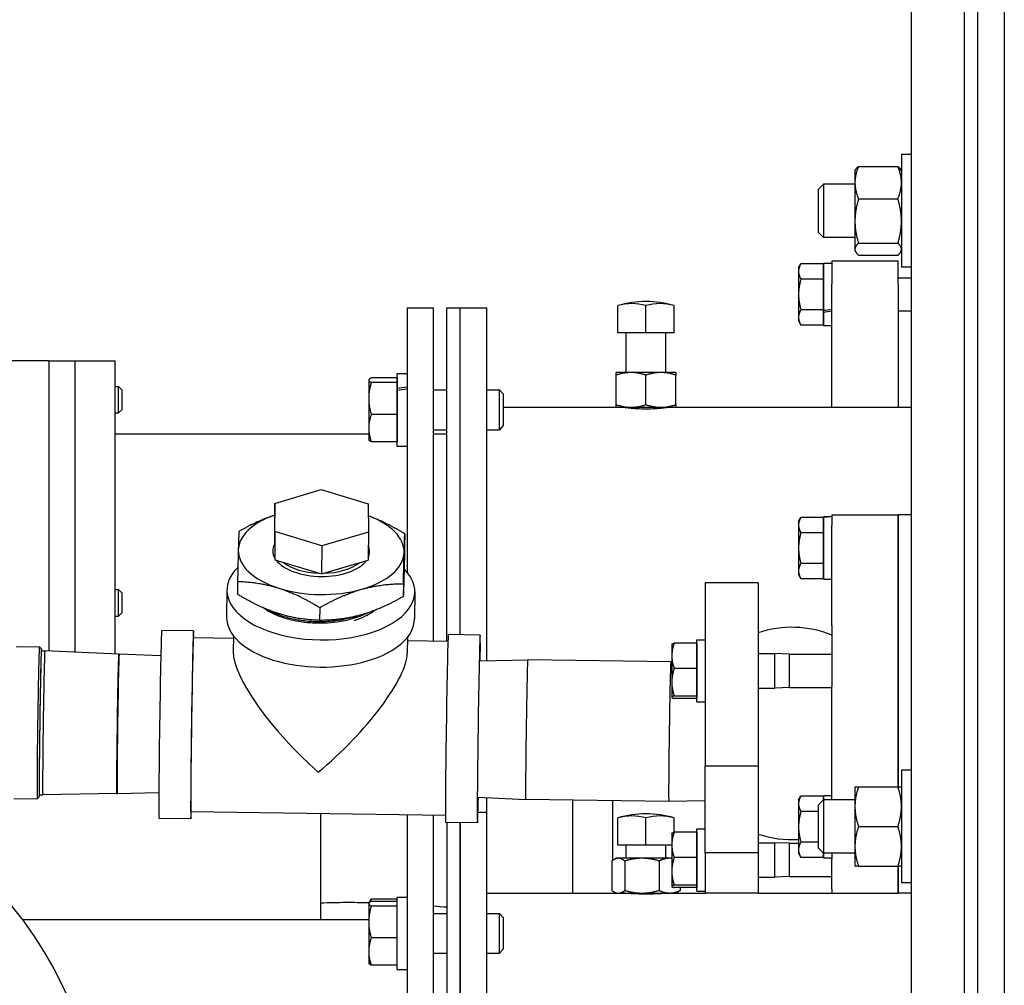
# Model space of a CAD drawing. Header units: inches. Extents: x 36 to 1719, y -84 to 1122.
# Tile 110 of 256: x 653.89 to 663.17, y 319.49 to 328.59. Entities that reach past the tile are written whole.
import ezdxf

# ---------------------------------------------------------------- set-up
doc = ezdxf.new("R2010")
doc.units = ezdxf.units.IN
doc.header["$LTSCALE"] = 48
doc.header["$MEASUREMENT"] = 0
doc.layers.add('Visible (ANSI)', color=7, linetype='Continuous', lineweight=30)

msp = doc.modelspace()

# ---------------------------------------------------------------- linework, layer by layer
at = {"layer": 'Visible (ANSI)'}
for p, q in [((662.91768, 285.23639), (662.91768, 350.73639)), ((663.16768, 350.73639), (663.16768, 285.23639)), ((662.29268, 294.98639), (662.29268, 336.10117)), ((662.79268, 294.98639), (662.79268, 336.10117)), ((662.29268, 327.31936), (662.19888, 327.31936)), ((662.19888, 327.31936), (662.19888, 326.25686)), ((661.79438, 327.20637), (662.16539, 327.20637)), ((661.76088, 327.16311), (661.76852, 327.17634)), ((661.76088, 327.16311), (661.76088, 327.05328)), ((662.19888, 327.16311), (662.19124, 327.17634)), ((661.41768, 326.99092), (661.46345, 327.03811)), ((661.76088, 327.03811), (661.46345, 327.03811)), ((661.46345, 327.03811), (661.46345, 326.53811)), ((661.76088, 327.05328), (661.76088, 326.69105)), ((661.41768, 326.5853), (661.41768, 326.99092)), ((661.79438, 326.90018), (662.16539, 326.90018)), ((661.76088, 326.69105), (661.76088, 326.42589)), ((661.41768, 326.5853), (661.46345, 326.53811)), ((661.76088, 326.53811), (661.46345, 326.53811)), ((661.79438, 326.48192), (662.16539, 326.48192)), ((661.76088, 326.42589), (661.76088, 326.41311)), ((661.76088, 326.41311), (661.76852, 326.39988)), ((661.79438, 326.36985), (662.16539, 326.36985)), ((662.19888, 326.41311), (662.19124, 326.39988)), ((661.22968, 326.25065), (661.25201, 326.28932)), ((661.46468, 326.28932), (661.25201, 326.28932)), ((661.46468, 326.29365), (661.54268, 326.29365)), ((661.46468, 325.85069), (661.46468, 326.29365)), ((661.46468, 326.28932), (661.46468, 326.21715)), ((662.16768, 326.31315), (661.54268, 326.31315)), ((661.54268, 326.31315), (661.54268, 326.09582)), ((662.16768, 326.09582), (662.16768, 326.31315)), ((661.22968, 326.25065), (661.22968, 326.21715)), ((661.22968, 326.21715), (661.22968, 326.00065)), ((661.46468, 326.25065), (661.46468, 326.25065)), ((661.46468, 326.21715), (661.46468, 326.14498)), ((662.29268, 326.25686), (662.19888, 326.25686)), ((661.46468, 326.14498), (661.25201, 326.14498)), ((661.46468, 326.14498), (661.46468, 326.00065)), ((661.54268, 324.93705), (661.54268, 326.09582)), ((662.16768, 326.1569), (662.29268, 326.1569)), ((662.16768, 326.09582), (662.16768, 324.93705)), ((661.22968, 326.00065), (661.22968, 325.78414)), ((661.46468, 326.00065), (661.46468, 325.85631)), ((659.52752, 325.64005), (659.52752, 325.89487)), ((659.79268, 325.64005), (659.79268, 325.89487)), ((660.05785, 325.64005), (660.05785, 325.89487)), ((657.54268, 325.87455), (657.79268, 325.87455)), ((657.54268, 325.87455), (657.54268, 323.38546)), ((657.79268, 322.73304), (657.79268, 325.87455)), ((657.91768, 325.87455), (658.04268, 325.87455)), ((657.91768, 322.73126), (657.91768, 325.87455)), ((658.04268, 325.87455), (658.29268, 325.87455)), ((658.04268, 322.79448), (658.04268, 325.87455)), ((658.04268, 322.79448), (658.04268, 325.87455)), ((658.29268, 322.55134), (658.29268, 325.87455)), ((661.46468, 325.85631), (661.25201, 325.85631)), ((661.46468, 325.85631), (661.46468, 325.78414)), ((661.46468, 325.83426), (661.46468, 325.85069)), ((661.46468, 325.70765), (661.46468, 325.83426)), ((662.16768, 325.8444), (662.29268, 325.8444)), ((661.22968, 325.78414), (661.22968, 325.75065)), ((661.22968, 325.75065), (661.25201, 325.71197)), ((661.46468, 325.71197), (661.25201, 325.71197)), ((661.46468, 325.78414), (661.46468, 325.71197)), ((661.46468, 325.75065), (661.46468, 325.75065)), ((661.46468, 325.70765), (661.54268, 325.70765)), ((659.6601, 325.64005), (659.52752, 325.64005)), ((659.60518, 325.26505), (659.60518, 325.64005)), ((659.79268, 325.64005), (659.6601, 325.64005)), ((659.92526, 325.64005), (659.79268, 325.64005)), ((660.05785, 325.64005), (659.92526, 325.64005)), ((659.98018, 325.26505), (659.98018, 325.64005)), ((654.16768, 325.37455), (653.41768, 325.37455)), ((654.16768, 325.37455), (654.16768, 322.64268)), ((654.16768, 325.37455), (654.41768, 325.37455)), ((654.16768, 325.37455), (654.16768, 322.64268)), ((654.41768, 322.63134), (654.41768, 325.37455)), ((654.41768, 325.37455), (654.79268, 325.37455)), ((654.41768, 322.63134), (654.41768, 325.37455)), ((654.79268, 322.61433), (654.79268, 325.37455)), ((657.44868, 325.25526), (657.54268, 325.25526)), ((657.44868, 325.11466), (657.44868, 325.25526)), ((659.65193, 325.26505), (659.51118, 325.26505)), ((659.51118, 324.96219), (659.51118, 325.2399)), ((659.93343, 325.26505), (659.65193, 325.26505)), ((659.79268, 324.96219), (659.79268, 325.2399)), ((660.07418, 325.26505), (659.93343, 325.26505)), ((660.07418, 324.96219), (660.07418, 325.2399)), ((657.18068, 325.19476), (657.18216, 325.19733)), ((657.18068, 325.19476), (657.18068, 325.19221)), ((657.18068, 325.19221), (657.18068, 325.02028)), ((657.44868, 325.21401), (657.20578, 325.21401)), ((657.44868, 325.17041), (657.20578, 325.17041)), ((657.44868, 325.21401), (657.44868, 325.19221)), ((657.44868, 325.19476), (657.44868, 325.19476)), ((657.44868, 325.19221), (657.44868, 325.17041)), ((657.44868, 325.17041), (657.44868, 325.02028)), ((654.79268, 325.13381), (654.82543, 325.13381)), ((654.85518, 325.10313), (654.82543, 325.13381)), ((654.82543, 324.88381), (654.82543, 325.13381)), ((654.85518, 325.10313), (654.85518, 324.91448)), ((657.44868, 325.09517), (657.44868, 325.11466)), ((657.44868, 324.57226), (657.44868, 325.09517)), ((657.79268, 325.10126), (657.91768, 325.10126)), ((658.29268, 325.10126), (658.41151, 325.10126)), ((658.44868, 325.06292), (658.41151, 325.10126)), ((658.41151, 324.72626), (658.41151, 325.10126)), ((658.44868, 325.06292), (658.44868, 324.7646)), ((657.18068, 325.02028), (657.18068, 324.74183)), ((657.44868, 325.02028), (657.44868, 324.87016)), ((654.79268, 324.88381), (654.82543, 324.88381)), ((654.85518, 324.91448), (654.82543, 324.88381)), ((657.44868, 324.87016), (657.20578, 324.87016)), ((657.44868, 324.87016), (657.44868, 324.74183)), ((658.44868, 324.93705), (659.51118, 324.93705)), ((659.51118, 324.93705), (659.65193, 324.93705)), ((659.60518, 324.93262), (659.60518, 324.93705)), ((659.65193, 324.93705), (659.93343, 324.93705)), ((659.93343, 324.93705), (660.07418, 324.93705)), ((659.98018, 324.93262), (659.98018, 324.93705)), ((660.07418, 324.93705), (662.29268, 324.93705)), ((654.79268, 324.68705), (657.18068, 324.68705)), ((657.18068, 324.74183), (657.18068, 324.63276)), ((657.44868, 324.74183), (657.44868, 324.61351)), ((657.79268, 324.72626), (657.91768, 324.72626)), ((657.79268, 324.68705), (657.91768, 324.68705)), ((658.29268, 324.72626), (658.41151, 324.72626)), ((658.44868, 324.7646), (658.41151, 324.72626)), ((657.18068, 324.63276), (657.18216, 324.63019)), ((657.44868, 324.61351), (657.20578, 324.61351)), ((657.44868, 324.63276), (657.44868, 324.63276)), ((657.44868, 324.57226), (657.54268, 324.57226)), ((656.29554, 324.03133), (656.73439, 324.1619)), ((656.73439, 324.1619), (657.1755, 324.0274)), ((656.29554, 324.03133), (656.29307, 323.76687)), ((656.29781, 323.76627), (656.29554, 324.03133)), ((657.1755, 324.0274), (657.17777, 323.76234)), ((661.22968, 323.86139), (661.25201, 323.90007)), ((661.22968, 323.86139), (661.22968, 323.8279)), ((661.46468, 323.90007), (661.25201, 323.90007)), ((661.46468, 323.90439), (661.48739, 323.90439)), ((661.46468, 323.90436), (661.46468, 323.90439)), ((661.46468, 323.90345), (661.46468, 323.90436)), ((661.46468, 323.31839), (661.46468, 323.90345)), ((661.46468, 323.90007), (661.46468, 323.8279)), ((661.46468, 323.86139), (661.46468, 323.86139)), ((661.54268, 323.92389), (662.16768, 323.92389)), ((661.54268, 323.92389), (661.54268, 323.82345)), ((662.29268, 323.92389), (662.16768, 323.92389)), ((662.16768, 323.92389), (662.16768, 323.82345)), ((662.16768, 323.82345), (662.16768, 323.92389)), ((656.29307, 323.76687), (656.29534, 323.50181)), ((656.29781, 323.76627), (656.29534, 323.50181)), ((656.73892, 323.63178), (656.29781, 323.76627)), ((657.17777, 323.76234), (656.73892, 323.63178)), ((657.17777, 323.76234), (657.1753, 323.49788)), ((661.22968, 323.8279), (661.22968, 323.61139)), ((661.46468, 323.75573), (661.25201, 323.75573)), ((661.46468, 323.8279), (661.46468, 323.75573)), ((661.46468, 323.75573), (661.46468, 323.61139)), ((661.54268, 322.87925), (661.54268, 323.82345)), ((662.16768, 322.87925), (662.16768, 323.82345)), ((662.16768, 323.82345), (662.16768, 322.87925)), ((657.52075, 323.74576), (657.51962, 323.62488)), ((656.73892, 323.63178), (656.73645, 323.36731)), ((661.22968, 323.61139), (661.22968, 323.39489)), ((661.46468, 323.61139), (661.46468, 323.46705)), ((656.29534, 323.50181), (656.73645, 323.36731)), ((656.73645, 323.36731), (657.1753, 323.49788)), ((661.22968, 323.39489), (661.22968, 323.36139)), ((661.46468, 323.46705), (661.25201, 323.46705)), ((661.46468, 323.46705), (661.46468, 323.39489)), ((661.46468, 323.39489), (661.46468, 323.32272)), ((655.94555, 323.29756), (655.94443, 323.17668)), ((661.22968, 323.36139), (661.25201, 323.32272)), ((661.46468, 323.32272), (661.25201, 323.32272)), ((661.46468, 323.36139), (661.46468, 323.36139)), ((661.46468, 323.31839), (661.54268, 323.31839)), ((654.79268, 323.22014), (654.82543, 323.22014)), ((654.85518, 323.18947), (654.82543, 323.22014)), ((654.82543, 322.97014), (654.82543, 323.22014)), ((655.84526, 323.21621), (655.84287, 322.96027)), ((657.50784, 323.27528), (657.50672, 323.1544)), ((657.61519, 323.19969), (657.6128, 322.94375)), ((660.84872, 323.28491), (660.34872, 323.28491)), ((660.34872, 323.28491), (660.34872, 321.55914)), ((660.84872, 323.28491), (660.84872, 321.55914)), ((654.85518, 323.18947), (654.85518, 323.00082)), ((656.72025, 323.05118), (656.71912, 322.9303)), ((654.79268, 322.97014), (654.82543, 322.97014)), ((654.85518, 323.00082), (654.82543, 322.97014)), ((655.53106, 322.83029), (655.2311, 322.83457)), ((661.54268, 322.87925), (661.54268, 322.30665)), ((662.16768, 322.87925), (662.16768, 322.30665)), ((662.16768, 322.30665), (662.16768, 322.87925)), ((655.90601, 322.75994), (655.53013, 322.7653)), ((655.90625, 322.78601), (655.90484, 322.63545)), ((657.54618, 322.7707), (657.54477, 322.62014)), ((657.92713, 322.73112), (657.54586, 322.73656)), ((658.23069, 322.7918), (657.93073, 322.79608)), ((660.27072, 322.74814), (660.34872, 322.74814)), ((660.27072, 322.16214), (660.27072, 322.74814)), ((653.85981, 322.68564), (654.07875, 322.68252)), ((654.0982, 322.66253), (654.0788, 322.6825)), ((654.09748, 322.64485), (654.1301, 322.64438)), ((654.82584, 322.61283), (654.1301, 322.64438)), ((660.03571, 322.70514), (660.03617, 322.70593)), ((660.03571, 322.70514), (660.03571, 322.59689)), ((660.27071, 322.71578), (660.05804, 322.71578)), ((660.27071, 322.71578), (660.27071, 322.59689)), ((660.27071, 322.70514), (660.27072, 322.70514)), ((654.82584, 322.61283), (654.83041, 322.61276)), ((655.2228, 322.59496), (654.83041, 322.61276)), ((658.22725, 322.55023), (658.67847, 322.55789)), ((660.02613, 322.53868), (658.67847, 322.55789)), ((660.03571, 322.59689), (660.03571, 322.34767)), ((660.27071, 322.59689), (660.27071, 322.47799)), ((660.84872, 322.61714), (661.00682, 322.61714)), ((661.14572, 322.61139), (661.00682, 322.61714)), ((661.00682, 322.29314), (661.00682, 322.61714)), ((661.14572, 322.61139), (661.54268, 322.61139)), ((661.14572, 322.29889), (661.14572, 322.61139)), ((660.03571, 322.53824), (660.02613, 322.53868)), ((660.27071, 322.47799), (660.05804, 322.47799)), ((660.27071, 322.47799), (660.27071, 322.34767)), ((660.03571, 322.34767), (660.03571, 322.20593)), ((660.27071, 322.34767), (660.27071, 322.21735)), ((660.84872, 322.29314), (661.00682, 322.29314)), ((661.14572, 322.29889), (661.00682, 322.29314)), ((661.14572, 322.29889), (661.54268, 322.29889)), ((661.54268, 321.23849), (661.54268, 322.30665)), ((662.16768, 321.36349), (662.16768, 322.30665)), ((662.16768, 322.30665), (662.16768, 321.36349)), ((660.03571, 322.20593), (660.03571, 322.20514)), ((660.03571, 322.20514), (660.03617, 322.20435)), ((660.27071, 322.21735), (660.05804, 322.21735)), ((660.27071, 322.1945), (660.05804, 322.1945)), ((660.27071, 322.21735), (660.27071, 322.20593)), ((660.27071, 322.20593), (660.27071, 322.1945)), ((660.27071, 322.20514), (660.27072, 322.20514)), ((660.27072, 322.16214), (660.34872, 322.16214)), ((660.34872, 321.55914), (660.84872, 321.55914)), ((660.34872, 320.74013), (660.34872, 321.55914)), ((660.84872, 321.55914), (660.84872, 320.74013)), ((662.29268, 321.51974), (662.19888, 321.51974)), ((662.19888, 321.51974), (662.19888, 320.45724)), ((661.76088, 321.36349), (661.76088, 321.17599)), ((661.79438, 321.36349), (662.16539, 321.36349)), ((653.83938, 321.25272), (654.05832, 321.24959)), ((654.07833, 321.26902), (654.05837, 321.24962)), ((654.07812, 321.28672), (654.11074, 321.28625)), ((654.80709, 321.29796), (654.11074, 321.28625)), ((654.80709, 321.29796), (654.81166, 321.29789)), ((655.2044, 321.3045), (654.81166, 321.29789)), ((658.2089, 321.26355), (658.65972, 321.24303)), ((658.29268, 321.12455), (658.29268, 321.25974)), ((661.22968, 321.23639), (661.25201, 321.27507)), ((661.46468, 321.27507), (661.25201, 321.27507)), ((661.46468, 321.27939), (661.54268, 321.27939)), ((661.46468, 321.23849), (661.46468, 321.27939)), ((661.46468, 321.27507), (661.46468, 321.23849)), ((660.00738, 321.22381), (658.65972, 321.24303)), ((659.10518, 320.36139), (659.10518, 321.23667)), ((659.48018, 320.6711), (659.48018, 321.23133)), ((660.34872, 321.22961), (660.00738, 321.22381)), ((661.22968, 321.23639), (661.22968, 321.2029)), ((661.22968, 321.2029), (661.22968, 320.98639)), ((661.41768, 321.19131), (661.46345, 321.23849)), ((661.41768, 320.78568), (661.41768, 321.19131)), ((661.76088, 321.23849), (661.46345, 321.23849)), ((661.46345, 321.23849), (661.46345, 320.73849)), ((661.76088, 321.17599), (661.76088, 320.80099)), ((657.90375, 321.09129), (655.50675, 321.12547)), ((656.73018, 320.2702), (656.73018, 321.10802)), ((657.54268, 321.09644), (657.54268, 314.48639)), ((657.79268, 314.48639), (657.79268, 321.09287)), ((658.21025, 321.12455), (658.29268, 321.12455)), ((658.29268, 314.48639), (658.29268, 321.12455)), ((659.52752, 320.81439), (659.52752, 321.06922)), ((659.79268, 320.81439), (659.79268, 321.06922)), ((660.05785, 320.93448), (660.05785, 321.06922)), ((661.41768, 321.13073), (661.25201, 321.13073)), ((655.50582, 321.06047), (655.20586, 321.06475)), ((658.20546, 321.02198), (657.9055, 321.02626)), ((657.91768, 321.02608), (657.91768, 314.48639)), ((658.04268, 321.0243), (658.04268, 314.48639)), ((658.04268, 314.48639), (658.04268, 321.0243)), ((661.22968, 320.98639), (661.22968, 320.76989)), ((661.79438, 320.98849), (662.16539, 320.98849)), ((660.03571, 320.92389), (660.03617, 320.92468)), ((660.03571, 320.92389), (660.03571, 320.81564)), ((660.27071, 320.93453), (660.05804, 320.93453)), ((660.27071, 320.93453), (660.27071, 320.81564)), ((660.27071, 320.92389), (660.27072, 320.92389)), ((660.27072, 320.96689), (660.34872, 320.96689)), ((660.27072, 320.38089), (660.27072, 320.96689)), ((659.6601, 320.81439), (659.52752, 320.81439)), ((659.60518, 320.68939), (659.60518, 320.81439)), ((659.79268, 320.81439), (659.6601, 320.81439)), ((659.92526, 320.81439), (659.79268, 320.81439)), ((660.03571, 320.81439), (659.92526, 320.81439)), ((659.98018, 320.68939), (659.98018, 320.81439)), ((660.03571, 320.81564), (660.03571, 320.56642)), ((660.27071, 320.81564), (660.27071, 320.69674)), ((660.84872, 320.83589), (661.00682, 320.83589)), ((661.14572, 320.83014), (661.00682, 320.83589)), ((661.00682, 320.51189), (661.00682, 320.83589)), ((661.14572, 320.83014), (661.22968, 320.83014)), ((661.14572, 320.51764), (661.14572, 320.83014)), ((661.41768, 320.84205), (661.25201, 320.84205)), ((661.76088, 320.80099), (661.76088, 320.61349)), ((660.27071, 320.69674), (660.05804, 320.69674)), ((660.27071, 320.69674), (660.27071, 320.56642)), ((660.84872, 320.74013), (660.34872, 320.74013)), ((660.34872, 320.74013), (660.34872, 320.36139)), ((660.84872, 320.74013), (660.84872, 320.36139)), ((661.22968, 320.76989), (661.22968, 320.73639)), ((661.22968, 320.73639), (661.25201, 320.69772)), ((661.46468, 320.69772), (661.25201, 320.69772)), ((661.41768, 320.78568), (661.46345, 320.73849)), ((661.76088, 320.73849), (661.46345, 320.73849)), ((661.46468, 320.73849), (661.46468, 320.69772)), ((661.46468, 320.69339), (661.46468, 320.73849)), ((661.46468, 320.73639), (661.46468, 320.73639)), ((661.54268, 320.73849), (661.54268, 320.68158)), ((659.47064, 320.66425), (659.47064, 320.38653)), ((659.51118, 320.68939), (659.48863, 320.67637)), ((659.53206, 320.68939), (659.51118, 320.68939)), ((659.7545, 320.68939), (659.53206, 320.68939)), ((659.59348, 320.66425), (659.59348, 320.38653)), ((660.01513, 320.68939), (659.7545, 320.68939)), ((659.91553, 320.66425), (659.91553, 320.38653)), ((660.03571, 320.68939), (660.01513, 320.68939)), ((661.46468, 320.69339), (661.54268, 320.69339)), ((661.54268, 320.39827), (661.54268, 320.68158)), ((661.79438, 320.61349), (662.16539, 320.61349)), ((662.16768, 320.39827), (662.16768, 320.61349)), ((662.16768, 320.61349), (662.16768, 320.39827)), ((660.03571, 320.56642), (660.03571, 320.42468)), ((660.27071, 320.56642), (660.27071, 320.4361)), ((660.84872, 320.51189), (661.00682, 320.51189)), ((661.14572, 320.51764), (661.00682, 320.51189)), ((661.14572, 320.51764), (661.54268, 320.51764)), ((660.03571, 320.42468), (660.03571, 320.42389)), ((660.03571, 320.42389), (660.03617, 320.4231)), ((660.27071, 320.4361), (660.05804, 320.4361)), ((660.27071, 320.4361), (660.27071, 320.42468)), ((660.27071, 320.42468), (660.27071, 320.41325)), ((660.27071, 320.42389), (660.27072, 320.42389)), ((662.29268, 320.45724), (662.19888, 320.45724)), ((658.29268, 320.36139), (659.51118, 320.36139)), ((659.51118, 320.36139), (659.48863, 320.37441)), ((659.51118, 320.36139), (659.53206, 320.36139)), ((659.53206, 320.36139), (659.7545, 320.36139)), ((659.60518, 320.35885), (659.60518, 320.36139)), ((659.7545, 320.36139), (660.01513, 320.36139)), ((659.98018, 320.35885), (659.98018, 320.36139)), ((660.01513, 320.36139), (660.07418, 320.36139)), ((660.27071, 320.41325), (660.05804, 320.41325)), ((660.07418, 320.36139), (660.09673, 320.37441)), ((660.07418, 320.36139), (660.34872, 320.36139)), ((660.11473, 320.41325), (660.11473, 320.38653)), ((660.27072, 320.38089), (660.34872, 320.38089)), ((660.84872, 320.36139), (660.34872, 320.36139)), ((660.84872, 320.36139), (661.54268, 320.36139)), ((661.54268, 320.39827), (661.54268, 320.36139)), ((661.54268, 320.36139), (662.16768, 320.36139)), ((662.16768, 320.39827), (662.16768, 320.36139)), ((662.16768, 320.36139), (662.16768, 320.39827)), ((662.29268, 320.36139), (662.16768, 320.36139)), ((656.73018, 320.11139), (656.73018, 320.2702)), ((657.18068, 320.26371), (657.18217, 320.26628)), ((657.18068, 320.26371), (657.18068, 320.26116)), ((657.18068, 320.26116), (657.18068, 320.08923)), ((657.18217, 320.26628), (657.19377, 320.28638)), ((657.44868, 320.30424), (657.20578, 320.30424)), ((657.44868, 320.28297), (657.20578, 320.28297)), ((657.44868, 320.23936), (657.20578, 320.23936)), ((657.44868, 320.32271), (657.54268, 320.32271)), ((657.44868, 319.64271), (657.44868, 320.32271)), ((657.79268, 320.17021), (657.91768, 320.17021)), ((658.29268, 320.17021), (658.41152, 320.17021)), ((658.44869, 320.13187), (658.41152, 320.17021)), ((658.41152, 319.79521), (658.41152, 320.17021)), ((653.91768, 320.11139), (657.18068, 320.11139)), ((657.18068, 320.08923), (657.18068, 319.81078)), ((658.44869, 320.13187), (658.44869, 319.83355)), ((657.44868, 319.93911), (657.20578, 319.93911)), ((657.18068, 319.81078), (657.18068, 319.70171)), ((657.79268, 319.79521), (657.91768, 319.79521)), ((658.29268, 319.79521), (658.41152, 319.79521)), ((658.44869, 319.83355), (658.41152, 319.79521)), ((657.18068, 319.70171), (657.18217, 319.69914)), ((657.44868, 319.68246), (657.20578, 319.68246)), ((657.44868, 319.64271), (657.54268, 319.64271))]:
    msp.add_line(p, q, dxfattribs=at)
msp.add_circle((650.91768, 317.86139), 3.75, dxfattribs=at)
for centre, radius, start, end in [((659.79268, 324.99305), 0.94, 73.61499, 106.38501), ((661.16768, 321.86483), 1, 67.975687, 108.600358), ((659.79268, 320.16739), 0.94, 73.61499, 106.38501), ((661.16768, 321.86483), 1, 251.399642, 273.554392)]:
    msp.add_arc(centre, radius, start, end, dxfattribs=at)
for centre, major_axis, ratio, start_param, end_param in [((659.6601, 324.99305), (0, 0.92111), 0.7071068, 6.0781939, 6.4881767), ((659.92526, 324.99305), (0, 0.92111), 0.7071068, 6.0781939, 6.4881767), ((661.48739, 326.00065), (1.66154, 0.25566), 0.0861395, 4.685471, 4.7324179), ((661.59798, 326.00065), (1.66154, 0.25566), 0.0861395, 4.6188323, 4.6658527), ((657.47604, 324.91376), (1.93653, 0.27628), 0.1036498, 1.5215959, 1.5701382), ((657.60932, 324.91376), (1.93653, 0.27628), 0.1036498, 1.5904235, 1.6390472), ((656.73371, 323.58119), (-0.78122, 0.00729), 0.5216619, 5.3142902, 6.2737482), ((656.73371, 323.58119), (0.78122, -0.00729), 0.5216619, 6.2737482, 7.2562869), ((661.48739, 323.61139), (1.66169, 0), 0.176327, 1.5375137, 1.5844606), ((661.59798, 323.61139), (1.66169, 0), 0.176327, 1.6040789, 1.6510993), ((656.73371, 323.58119), (-0.78122, 0.00729), 0.5216619, 6.2737482, 7.3209457), ((656.73371, 323.58119), (-0.45569, 0.00425), 0.5216619, 6.0215333, 6.563506), ((656.73371, 323.58119), (0.78122, -0.00729), 0.5216619, 5.2265506, 6.2737482), ((656.73371, 323.58119), (0.45569, -0.00425), 0.5216619, 6.0404264, 6.5259443), ((656.73371, 323.58119), (-0.45569, 0.00425), 0.5216619, 0.3772799, 2.7797757), ((656.73384, 323.59499), (-0.4239, 0.00396), 0.5216619, 0.5847486, 1.5283152), ((656.73022, 323.20795), (0.88496, -0.00826), 0.5216619, 2.6585814, 6.7688984), ((656.73384, 323.59499), (-0.4239, 0.00396), 0.5216619, 1.6354301, 2.5720289), ((656.73371, 323.58119), (0.78122, -0.00729), 0.5216619, 4.1793531, 5.2265506), ((656.72783, 322.95201), (-0.88496, 0.00826), 0.5216619, 0, 3.1415927), ((655.21848, 321.94966), (-0.01262, -0.88491), 0.0080512, 3.1415927, 6.2831853), ((655.51844, 321.94538), (-0.01262, -0.88491), 0.0080512, 2.7559415, 6.6688365), ((658.21808, 321.90689), (-0.01262, -0.88491), 0.0080512, 2.385005, 7.039773), ((655.51844, 321.94538), (-0.01169, -0.81992), 0.0080512, 3.1415927, 6.2831853), ((657.91812, 321.91117), (-0.01262, -0.88491), 0.0080512, 3.1415927, 6.2831853), ((654.06854, 321.96606), (0.01022, 0.71646), 0.0080512, 6.2751337, 9.4328295), ((654.08822, 321.96578), (0.00993, 0.69678), 0.0080512, 6.057211, 9.6507523), ((654.08822, 321.96578), (-0.00971, -0.68103), 0.0080512, 3.0655457, 6.3592322), ((654.12042, 321.96532), (-0.00968, -0.67906), 0.0080512, 3.1413424, 6.2834355), ((654.81647, 321.95539), (-0.00937, -0.65743), 0.0080512, 3.1415927, 6.2831853), ((654.82103, 321.95533), (-0.00937, -0.65743), 0.0080512, 3.1413424, 6.2834355), ((656.71828, 321.92828), (-0.78083, 0.79948), 0.2852022, 0.2791274, 1.8404865), ((656.71828, 321.92828), (-0.79767, -0.77907), 0.2777889, 1.291669, 2.8719024), ((658.6691, 321.90046), (-0.00937, -0.65743), 0.0080512, 3.1415927, 6.2831853), ((660.01676, 321.88124), (-0.00937, -0.65743), 0.0080512, 3.141341, 6.2834369), ((659.6601, 320.16739), (0, 0.92111), 0.7071068, 6.0781939, 6.4881767), ((659.92526, 320.16739), (0, 0.92111), 0.7071068, 6.0781939, 6.4881767)]:
    msp.add_ellipse(centre, major_axis=major_axis, ratio=ratio, start_param=start_param, end_param=end_param, dxfattribs=at)
for points, weights in [([(661.79438, 327.20637), (661.76088, 327.12433), (661.76088, 327.05328)], [1, 1.0379548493, 1]), ([(661.76852, 327.17634), (661.77672, 327.19054), (661.79438, 327.20637)], [1.01895290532, 1.01965956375, 1]), ([(662.19888, 327.05328), (662.19888, 327.12433), (662.16539, 327.20637)], [1, 1.0379548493, 1]), ([(662.16539, 327.20637), (662.18305, 327.19054), (662.19124, 327.17634)], [1, 1.01965956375, 1.01895290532]), ([(661.76088, 327.05328), (661.76088, 326.98222), (661.79438, 326.90018)], [1, 1.0379548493, 1]), ([(662.16539, 326.90018), (662.19888, 326.98222), (662.19888, 327.05328)], [1, 1.0379548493, 1]), ([(661.79438, 326.90018), (661.76088, 326.78811), (661.76088, 326.69105)], [1, 1.0379548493, 1]), ([(662.19888, 326.69105), (662.19888, 326.78811), (662.16539, 326.90018)], [1, 1.0379548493, 1]), ([(661.76088, 326.69105), (661.76088, 326.594), (661.79438, 326.48192)], [1, 1.0379548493, 1]), ([(662.16539, 326.48192), (662.19888, 326.594), (662.19888, 326.69105)], [1, 1.0379548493, 1]), ([(661.79438, 326.48192), (661.76088, 326.45189), (661.76088, 326.42589)], [1, 1.0379548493, 1]), ([(662.19888, 326.42589), (662.19888, 326.45189), (662.16539, 326.48192)], [1, 1.0379548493, 1]), ([(661.76088, 326.42589), (661.76088, 326.39988), (661.79438, 326.36985)], [1, 1.0379548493, 1]), ([(662.16539, 326.36985), (662.19888, 326.39988), (662.19888, 326.42589)], [1, 1.0379548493, 1]), ([(661.25201, 326.28932), (661.22968, 326.25065), (661.22968, 326.21715)], [1, 1.0379548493, 1]), ([(661.22968, 326.21715), (661.22968, 326.18366), (661.25201, 326.14498)], [1, 1.0379548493, 1]), ([(661.25201, 326.14498), (661.22968, 326.06763), (661.22968, 326.00065)], [1, 1.0379548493, 1]), ([(661.22968, 326.00065), (661.22968, 325.93366), (661.25201, 325.85631)], [1, 1.0379548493, 1]), ([(661.25201, 325.85631), (661.22968, 325.81763), (661.22968, 325.78414)], [1, 1.0379548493, 1]), ([(661.22968, 325.78414), (661.22968, 325.75065), (661.25201, 325.71197)], [1, 1.0379548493, 1]), ([(659.51118, 325.2399), (659.51118, 325.26505), (659.51118, 325.26505)], [1, 1.0379548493, 1]), ([(659.65193, 325.26505), (659.58661, 325.26505), (659.51118, 325.2399)], [1, 1.0379548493, 1]), ([(659.79268, 325.2399), (659.71725, 325.26505), (659.65193, 325.26505)], [1, 1.0379548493, 1]), ([(659.93343, 325.26505), (659.86811, 325.26505), (659.79268, 325.2399)], [1, 1.0379548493, 1]), ([(660.07418, 325.2399), (659.99875, 325.26505), (659.93343, 325.26505)], [1, 1.0379548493, 1]), ([(660.07418, 325.26505), (660.07418, 325.26505), (660.07418, 325.2399)], [1, 1.0379548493, 1]), ([(657.20578, 325.21401), (657.18068, 325.20233), (657.18068, 325.19221)], [1, 1.0379548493, 1]), ([(657.18068, 325.19221), (657.18068, 325.18209), (657.20578, 325.17041)], [1, 1.0379548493, 1]), ([(657.20578, 325.17041), (657.18068, 325.08996), (657.18068, 325.02028)], [1, 1.0379548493, 1]), ([(657.18068, 325.02028), (657.18068, 324.95061), (657.20578, 324.87016)], [1, 1.0379548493, 1]), ([(659.51118, 324.93705), (659.51118, 324.93705), (659.51118, 324.96219)], [1, 1.0379548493, 1]), ([(659.51118, 324.96219), (659.58661, 324.93705), (659.65193, 324.93705)], [1, 1.0379548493, 1]), ([(659.65193, 324.93705), (659.71725, 324.93705), (659.79268, 324.96219)], [1, 1.0379548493, 1]), ([(659.79268, 324.96219), (659.86811, 324.93705), (659.93343, 324.93705)], [1, 1.0379548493, 1]), ([(659.93343, 324.93705), (659.99875, 324.93705), (660.07418, 324.96219)], [1, 1.0379548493, 1]), ([(660.07418, 324.96219), (660.07418, 324.93705), (660.07418, 324.93705)], [1, 1.0379548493, 1]), ([(657.20578, 324.87016), (657.18068, 324.80139), (657.18068, 324.74183)], [1, 1.0379548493, 1]), ([(657.18068, 324.74183), (657.18068, 324.68228), (657.20578, 324.61351)], [1, 1.0379548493, 1]), ([(657.20578, 324.61351), (657.18665, 324.62241), (657.18216, 324.63019)], [1, 1.02865772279, 1.01403954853]), ([(656.29451, 323.92162), (656.13843, 323.86974), (655.95846, 323.76803)], [1.35294590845, 1.33992187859, 1.25809721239]), ([(657.52075, 323.74576), (657.33662, 323.85742), (657.17647, 323.91418)], [1.25809721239, 1.3439145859, 1.35405312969]), ([(661.25201, 323.90007), (661.22968, 323.86139), (661.22968, 323.8279)], [1, 1.0379548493, 1]), ([(655.95846, 323.76803), (655.95556, 323.7015), (655.95256, 323.59232)], [1.25809721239, 1.35541137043, 1.35541137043]), ([(661.22968, 323.8279), (661.22968, 323.7944), (661.25201, 323.75573)], [1, 1.0379548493, 1]), ([(661.25201, 323.75573), (661.22968, 323.67838), (661.22968, 323.61139)], [1, 1.0379548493, 1]), ([(657.51485, 323.57005), (657.51785, 323.67922), (657.52075, 323.74576)], [1.35541137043, 1.35541137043, 1.25809721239]), ([(655.95256, 323.59232), (655.94957, 323.48315), (655.94555, 323.29756)], [1.35541137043, 1.35541137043, 1.25809721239]), ([(657.50784, 323.27528), (657.51186, 323.46087), (657.51485, 323.57005)], [1.25809721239, 1.35541137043, 1.35541137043]), ([(657.51962, 323.62488), (657.51561, 323.43928), (657.51261, 323.33011)], [1.25809721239, 1.35541137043, 1.35541137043]), ([(661.22968, 323.61139), (661.22968, 323.5444), (661.25201, 323.46705)], [1, 1.0379548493, 1]), ([(661.25201, 323.46705), (661.22968, 323.42838), (661.22968, 323.39489)], [1, 1.0379548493, 1]), ([(661.22968, 323.39489), (661.22968, 323.36139), (661.25201, 323.32272)], [1, 1.0379548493, 1]), ([(655.94555, 323.29756), (656.15369, 323.29107), (656.33346, 323.2339)], [1.25809721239, 1.35541137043, 1.35541137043]), ([(657.51261, 323.33011), (657.50962, 323.22094), (657.50672, 323.1544)], [1.35541137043, 1.35541137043, 1.25809721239]), ([(656.33346, 323.2339), (656.51322, 323.17673), (656.72025, 323.05118)], [1.35541137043, 1.35541137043, 1.25809721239]), ([(656.72025, 323.05118), (656.93184, 323.17076), (657.1146, 323.22276)], [1.25809721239, 1.35541137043, 1.35541137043]), ([(657.1146, 323.22276), (657.29736, 323.27476), (657.50784, 323.27528)], [1.35541137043, 1.35541137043, 1.25809721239]), ([(656.33122, 322.99396), (656.15145, 323.05113), (655.94443, 323.17668)], [1.35541137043, 1.35541137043, 1.25809721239]), ([(657.50672, 323.1544), (657.29512, 323.03482), (657.11236, 322.98282)], [1.25809721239, 1.35541137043, 1.35541137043]), ([(656.71912, 322.9303), (656.51098, 322.93679), (656.33122, 322.99396)], [1.25809721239, 1.35541137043, 1.35541137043]), ([(657.11236, 322.98282), (656.9296, 322.93082), (656.71912, 322.9303)], [1.35541137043, 1.35541137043, 1.25809721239]), ([(660.05804, 322.71578), (660.03571, 322.65207), (660.03571, 322.59689)], [1, 1.0379548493, 1]), ([(660.03617, 322.70593), (660.03881, 322.71051), (660.05804, 322.71578)], [1.00931919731, 1.03251582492, 1]), ([(660.03571, 322.59689), (660.03571, 322.54171), (660.05804, 322.47799)], [1, 1.0379548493, 1]), ([(660.05804, 322.47799), (660.03571, 322.40815), (660.03571, 322.34767)], [1, 1.0379548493, 1]), ([(660.03571, 322.34767), (660.03571, 322.28719), (660.05804, 322.21735)], [1, 1.0379548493, 1]), ([(660.05804, 322.21735), (660.03571, 322.21123), (660.03571, 322.20593)], [1, 1.0379548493, 1]), ([(660.03571, 322.20593), (660.03571, 322.20062), (660.05804, 322.1945)], [1, 1.0379548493, 1]), ([(661.76088, 321.36349), (661.76088, 321.36349), (661.79438, 321.36349)], [1, 1.0379548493, 1]), ([(661.79438, 321.36349), (661.76088, 321.26301), (661.76088, 321.17599)], [1, 1.0379548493, 1]), ([(662.19888, 321.17599), (662.19888, 321.26301), (662.16539, 321.36349)], [1, 1.0379548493, 1]), ([(662.16539, 321.36349), (662.19888, 321.36349), (662.19888, 321.36349)], [1, 1.0379548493, 1]), ([(661.25201, 321.27507), (661.22968, 321.23639), (661.22968, 321.2029)], [1, 1.0379548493, 1]), ([(661.22968, 321.2029), (661.22968, 321.1694), (661.25201, 321.13073)], [1, 1.0379548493, 1]), ([(661.76088, 321.17599), (661.76088, 321.08898), (661.79438, 320.98849)], [1, 1.0379548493, 1]), ([(662.16539, 320.98849), (662.19888, 321.08898), (662.19888, 321.17599)], [1, 1.0379548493, 1]), ([(661.25201, 321.13073), (661.22968, 321.05338), (661.22968, 320.98639)], [1, 1.0379548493, 1]), ([(661.22968, 320.98639), (661.22968, 320.9194), (661.25201, 320.84205)], [1, 1.0379548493, 1]), ([(661.79438, 320.98849), (661.76088, 320.88801), (661.76088, 320.80099)], [1, 1.0379548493, 1]), ([(662.19888, 320.80099), (662.19888, 320.88801), (662.16539, 320.98849)], [1, 1.0379548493, 1]), ([(660.05804, 320.93453), (660.03571, 320.87082), (660.03571, 320.81564)], [1, 1.0379548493, 1]), ([(660.03617, 320.92468), (660.03881, 320.92926), (660.05804, 320.93453)], [1.00931919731, 1.03251582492, 1]), ([(660.03571, 320.81564), (660.03571, 320.76046), (660.05804, 320.69674)], [1, 1.0379548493, 1]), ([(661.25201, 320.84205), (661.22968, 320.80338), (661.22968, 320.76989)], [1, 1.0379548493, 1]), ([(661.76088, 320.80099), (661.76088, 320.71398), (661.79438, 320.61349)], [1, 1.0379548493, 1]), ([(662.16539, 320.61349), (662.19888, 320.71398), (662.19888, 320.80099)], [1, 1.0379548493, 1]), ([(660.05804, 320.69674), (660.03571, 320.6269), (660.03571, 320.56642)], [1, 1.0379548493, 1]), ([(661.22968, 320.76989), (661.22968, 320.73639), (661.25201, 320.69772)], [1, 1.0379548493, 1]), ([(659.53206, 320.68939), (659.50355, 320.68939), (659.47064, 320.66425)], [1, 1.0379548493, 1]), ([(659.59348, 320.66425), (659.56057, 320.68939), (659.53206, 320.68939)], [1, 1.0379548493, 1]), ([(659.7545, 320.68939), (659.67977, 320.68939), (659.59348, 320.66425)], [1, 1.0379548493, 1]), ([(659.91553, 320.66425), (659.82924, 320.68939), (659.7545, 320.68939)], [1, 1.0379548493, 1]), ([(660.01513, 320.68939), (659.9689, 320.68939), (659.91553, 320.66425)], [1, 1.0379548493, 1]), ([(660.03571, 320.68824), (660.02538, 320.68939), (660.01513, 320.68939)], [1.01283403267, 1.00817993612, 1]), ([(661.79438, 320.61349), (661.76088, 320.61349), (661.76088, 320.61349)], [1, 1.0379548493, 1]), ([(662.19888, 320.61349), (662.19888, 320.61349), (662.16539, 320.61349)], [1, 1.0379548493, 1]), ([(660.03571, 320.56642), (660.03571, 320.50594), (660.05804, 320.4361)], [1, 1.0379548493, 1]), ([(660.05804, 320.4361), (660.03571, 320.42998), (660.03571, 320.42468)], [1, 1.0379548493, 1]), ([(660.03571, 320.42468), (660.03571, 320.41937), (660.05804, 320.41325)], [1, 1.0379548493, 1]), ([(659.47064, 320.38653), (659.50355, 320.36139), (659.53206, 320.36139)], [1, 1.0379548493, 1]), ([(659.53206, 320.36139), (659.56057, 320.36139), (659.59348, 320.38653)], [1, 1.0379548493, 1]), ([(659.59348, 320.38653), (659.67977, 320.36139), (659.7545, 320.36139)], [1, 1.0379548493, 1]), ([(659.7545, 320.36139), (659.82924, 320.36139), (659.91553, 320.38653)], [1, 1.0379548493, 1]), ([(659.91553, 320.38653), (659.9689, 320.36139), (660.01513, 320.36139)], [1, 1.0379548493, 1]), ([(660.01513, 320.36139), (660.06135, 320.36139), (660.11473, 320.38653)], [1, 1.0379548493, 1]), ([(660.11473, 320.38653), (660.10543, 320.37943), (660.09673, 320.37441)], [1, 1.0104367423, 1.01513373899]), ([(657.20578, 320.28297), (657.18068, 320.27128), (657.18068, 320.26116)], [1, 1.0379548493, 1]), ([(657.18068, 320.26116), (657.18068, 320.25104), (657.20578, 320.23936)], [1, 1.0379548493, 1]), ([(657.20578, 320.23936), (657.18068, 320.15891), (657.18068, 320.08923)], [1, 1.0379548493, 1]), ([(657.19377, 320.28638), (657.19875, 320.29501), (657.20578, 320.30424)], [1.01504930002, 1.0103434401, 1]), ([(657.20578, 320.30424), (657.19915, 320.29018), (657.19433, 320.27698)], [1, 1.00975994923, 1.01450042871]), ([(657.18068, 320.08923), (657.18068, 320.01956), (657.20578, 319.93911)], [1, 1.0379548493, 1]), ([(657.20578, 319.93911), (657.18068, 319.87034), (657.18068, 319.81078)], [1, 1.0379548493, 1]), ([(657.18068, 319.81078), (657.18068, 319.75123), (657.20578, 319.68246)], [1, 1.0379548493, 1]), ([(657.20578, 319.68246), (657.18666, 319.69136), (657.18217, 319.69914)], [1, 1.02865772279, 1.01403954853])]:
    msp.add_rational_spline(points, weights, degree=2, dxfattribs=at)
for points, knots in [([(659.79268, 324.92031), (659.76517, 324.92031), (659.73585, 324.92119), (659.68197, 324.92436), (659.6574, 324.9266), (659.6186, 324.9308), (659.60178, 324.93303), (659.57944, 324.93618), (659.57393, 324.93705), (659.57393, 324.93705)], [0, 0, 0, 0, 0.20964874, 0.20964874, 0.41929748, 0.41929748, 0.62894234, 0.62894234, 0.83858721, 0.83858721, 0.83858721, 0.83858721]), ([(660.01143, 324.93705), (660.01143, 324.93705), (660.00592, 324.93618), (659.98359, 324.93303), (659.96676, 324.9308), (659.92796, 324.9266), (659.90339, 324.92436), (659.84951, 324.92119), (659.82019, 324.92031), (659.79268, 324.92031)], [2.51576162, 2.51576162, 2.51576162, 2.51576162, 2.72540648, 2.72540648, 2.93505135, 2.93505135, 3.14470009, 3.14470009, 3.35434883, 3.35434883, 3.35434883, 3.35434883]), ([(656.19199, 323.04647), (656.20145, 323.03952), (656.21144, 323.03276), (656.24378, 323.01256), (656.26776, 322.99984), (656.32105, 322.97576), (656.35051, 322.96458), (656.4029, 322.94809), (656.42487, 322.94205), (656.47819, 322.92938), (656.51, 322.92333), (656.56182, 322.91582), (656.58125, 322.91351), (656.62198, 322.90967), (656.64328, 322.90823), (656.70778, 322.90553), (656.75119, 322.90595), (656.83497, 322.91116), (656.87519, 322.91567), (656.93454, 322.92541), (656.95438, 322.92922), (657.00292, 322.93996), (657.03112, 322.94748), (657.08772, 322.96532), (657.11584, 322.97581), (657.15256, 322.99189), (657.16255, 322.99654), (657.17228, 323.00135)], [-14.8372098, -14.8372098, -14.8372098, -14.8372098, -14.7098717, -14.7098717, -14.4448328, -14.4448328, -14.1639351, -14.1639351, -13.9728149, -13.9728149, -13.7132445, -13.7132445, -13.5607045, -13.5607045, -13.3966813, -13.3966813, -13.0668588, -13.0668588, -12.7555417, -12.7555417, -12.5958187, -12.5958187, -12.3573334, -12.3573334, -12.097934, -12.097934, -11.9976113, -11.9976113, -11.9976113, -11.9976113]), ([(657.08827, 322.97621), (657.06907, 322.96941), (657.04921, 322.96314), (657.01037, 322.95227), (656.99152, 322.94758), (656.93795, 322.93583), (656.90251, 322.92983), (656.85051, 322.92351), (656.83453, 322.92188), (656.7872, 322.91802), (656.75567, 322.91665), (656.70261, 322.91634), (656.68112, 322.91678), (656.64342, 322.91851), (656.62717, 322.91958), (656.58798, 322.92294), (656.56518, 322.92556), (656.50238, 322.93464), (656.46331, 322.9425), (656.40775, 322.95702), (656.38993, 322.96224), (656.34144, 322.97807), (656.31205, 322.98963), (656.27307, 323.0079), (656.26176, 323.01361), (656.24542, 323.02249), (656.24007, 323.02551), (656.23484, 323.02857)], [-66.7155346, -66.7155346, -66.7155346, -66.7155346, -66.5406107, -66.5406107, -66.3829774, -66.3829774, -66.1012301, -66.1012301, -65.9776494, -65.9776494, -65.7370477, -65.7370477, -65.5730112, -65.5730112, -65.447818, -65.447818, -65.2690119, -65.2690119, -64.94778, -64.94778, -64.7901569, -64.7901569, -64.5058124, -64.5058124, -64.3836613, -64.3836613, -64.3224076, -64.3224076, -64.3224076, -64.3224076]), ([(657.04289, 322.92917), (657.04366, 322.92941), (657.04443, 322.92966), (657.08084, 322.9413), (657.11427, 322.95455), (657.17347, 322.98329), (657.19949, 322.99847), (657.22695, 323.01783), (657.2311, 323.02086), (657.23514, 323.02392)], [9.65785351, 9.65785351, 9.65785351, 9.65785351, 9.66464565, 9.66464565, 9.97982737, 9.97982737, 10.27152746, 10.27152746, 10.32477139, 10.32477139, 10.32477139, 10.32477139]), ([(660.01143, 320.36139), (660.01143, 320.36139), (660.00594, 320.36089), (659.98361, 320.35909), (659.96678, 320.35781), (659.92795, 320.3554), (659.90336, 320.35412), (659.84947, 320.3523), (659.82016, 320.3518), (659.7652, 320.3518), (659.7359, 320.3523), (659.682, 320.35412), (659.65742, 320.3554), (659.61859, 320.35781), (659.60176, 320.35909), (659.57943, 320.36089), (659.57393, 320.36139), (659.57393, 320.36139)], [0.8376459, 0.8376459, 0.8376459, 0.8376459, 1.0470572, 1.0470572, 1.2564685, 1.2564685, 1.4658801, 1.4658801, 1.6752918, 1.6752918, 1.8847035, 1.8847035, 2.0941152, 2.0941152, 2.3035265, 2.3035265, 2.5129378, 2.5129378, 2.5129378, 2.5129378]), ([(656.73018, 320.2702), (656.80772, 320.27308), (656.88638, 320.27439), (657.03881, 320.27478), (657.1125, 320.27398), (657.18566, 320.27235)], [1.0884599, 1.0884599, 1.0884599, 1.0884599, 1.6474995, 1.6474995, 2.1680983, 2.1680983, 2.1680983, 2.1680983])]:
    msp.add_open_spline(points, degree=3, knots=knots, dxfattribs=at)
msp.add_open_spline([(657.79268, 320.24116), (657.8338, 320.2379), (657.87553, 320.23436), (657.91768, 320.23053)], degree=3, dxfattribs=at)

doc.saveas('drawing.dxf')
